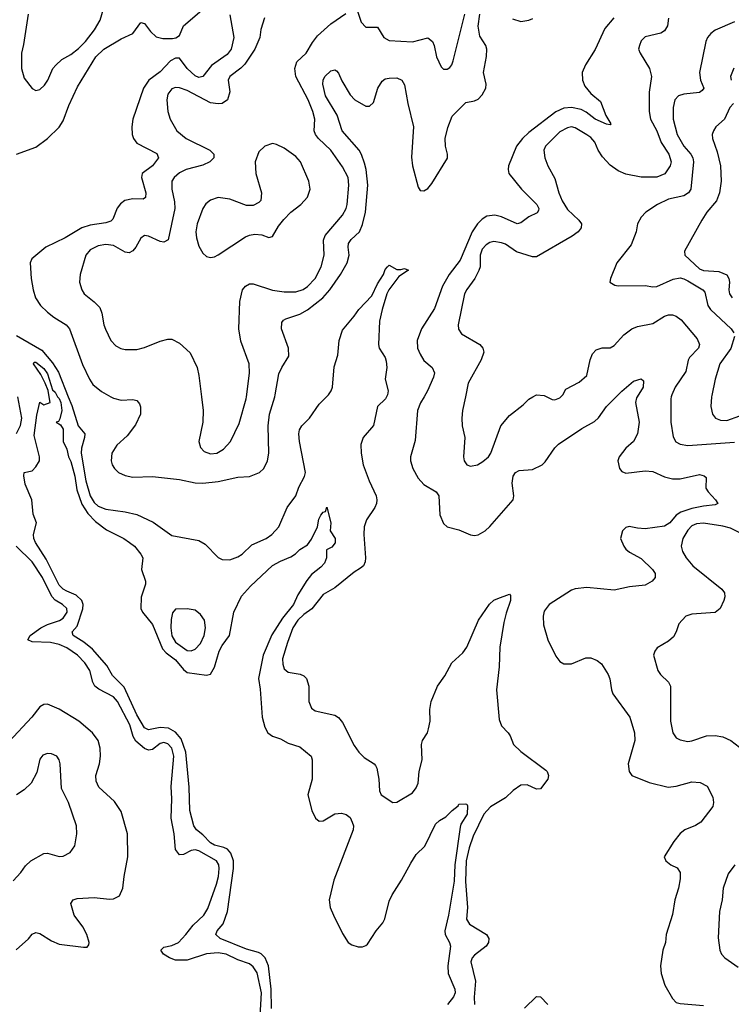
# Model space of a CAD drawing. Header units: inches. Extents: x 2323201 to 2563958, y 895391 to 1023096.
# Tile 14 of 196: x 2351086 to 2354754, y 1006871 to 1011942. Entities that reach past the tile are written whole.
import ezdxf

# ---------------------------------------------------------------- set-up
doc = ezdxf.new("R2010")
doc.units = ezdxf.units.IN
doc.header["$MEASUREMENT"] = 0
doc.layers.add('C3050', color=7, linetype='Continuous')
doc.layers.add('C3051', color=7, linetype='Continuous')

msp = doc.modelspace()

# ---------------------------------------------------------------- linework, layer by layer
at = {"layer": 'C3050', "color": 5}
for points, elevation in [([(2351070, 1009810.2), (2351090, 1009852.8), (2351097.4, 1009890), (2351077.3, 1010000)], 180), ([(2352384.5, 1006850), (2352382.3, 1006950), (2352369.5, 1007069.5), (2352351.6, 1007110), (2352331.3, 1007131.3), (2352318, 1007138), (2352256, 1007156), (2352119.7, 1007210), (2352097.6, 1007230), (2352104.6, 1007250), (2352134.5, 1007285.5), (2352157.7, 1007350), (2352188.1, 1007570), (2352189, 1007610), (2352174.9, 1007650), (2352157.3, 1007670), (2352139, 1007679), (2352090, 1007690.9), (2352070, 1007702.1), (2352030, 1007743.6), (2351996.8, 1007770), (2351984.5, 1007790), (2351962.7, 1007870), (2351959.7, 1007990), (2351943.2, 1008170), (2351918.8, 1008238.8), (2351890, 1008273.5), (2351853.5, 1008293.5), (2351810, 1008297.1), (2351750, 1008284.3), (2351730, 1008295.2), (2351690, 1008361.5), (2351625, 1008505), (2351564.7, 1008564.7), (2351536.2, 1008616.2), (2351460.8, 1008700.8), (2351416.2, 1008736.2), (2351361.3, 1008770), (2351356.9, 1008790), (2351381.9, 1008818.1), (2351412.3, 1008907.7), (2351413.1, 1008930), (2351406.4, 1008950), (2351377.9, 1008977.9), (2351330, 1008998.2), (2351310.6, 1009010), (2351290, 1009030.6), (2351223.3, 1009163.3), (2351167.2, 1009250), (2351159.8, 1009270), (2351158.3, 1009290), (2351172.7, 1009350), (2351155.9, 1009395.9), (2351149.1, 1009470), (2351115.4, 1009550), (2351107.2, 1009592.8), (2351109.2, 1009610), (2351150, 1009618.3), (2351170, 1009638.8), (2351188.5, 1009670), (2351188.6, 1009690), (2351161.1, 1009801.1), (2351174.3, 1009905.7), (2351190, 1009972), (2351210, 1009958), (2351244, 1009970), (2351238.5, 1010000)], 160), ([(2351281.3, 1010000), (2351290, 1009991.8), (2351297.7, 1009970), (2351302.8, 1009930), (2351293.7, 1009886.3), (2351287.1, 1009872.9), (2351274, 1009870), (2351296, 1009856), (2351310, 1009834), (2351310.4, 1009770), (2351330, 1009730.8), (2351338.2, 1009690), (2351350, 1009666), (2351370, 1009590.5), (2351380.5, 1009520.5), (2351406.5, 1009446.5), (2351438.3, 1009398.3), (2351477.6, 1009357.6), (2351534.4, 1009314.4), (2351623.8, 1009270), (2351652.7, 1009250), (2351677.6, 1009230), (2351710.4, 1009190), (2351720.3, 1009170), (2351714.9, 1009110), (2351734.4, 1009050), (2351735.1, 1009035.1), (2351712.3, 1008967.7), (2351710.1, 1008910), (2351720.1, 1008890), (2351770, 1008828.1), (2351822.7, 1008702.7), (2351841.7, 1008681.7), (2351890, 1008644.6), (2351930, 1008595.2), (2351950, 1008580.3), (2352050, 1008566.2), (2352070, 1008571.8), (2352090, 1008607.4), (2352114.7, 1008690), (2352130, 1008718.8), (2352167.8, 1008770), (2352189.8, 1008890), (2352230, 1008973.4), (2352275.2, 1009024.8), (2352390, 1009131.2), (2352430, 1009154), (2352483.7, 1009176.3), (2352508.3, 1009191.7), (2352530, 1009214), (2352570, 1009238), (2352590, 1009266.8), (2352621.3, 1009330), (2352628.7, 1009370), (2352638, 1009390), (2352650, 1009406), (2352662, 1009410), (2352670, 1009431), (2352690.3, 1009350), (2352687.2, 1009310), (2352711.7, 1009270), (2352712.6, 1009247.4), (2352694.9, 1009225.1), (2352668.3, 1009211.7), (2352667.2, 1009170), (2352657.3, 1009142.7), (2352638, 1009122), (2352590, 1009085.3), (2352566.2, 1009053.8), (2352520.5, 1008979.5), (2352496.9, 1008930), (2352440.1, 1008859.9), (2352385.8, 1008774.2), (2352341.4, 1008670), (2352317.3, 1008550), (2352325.7, 1008494.3), (2352336, 1008350), (2352350, 1008298), (2352365.8, 1008270), (2352390, 1008252.6), (2352430, 1008238.3), (2352470, 1008216.9), (2352530, 1008196.9), (2352589.1, 1008149.1), (2352594.3, 1008130), (2352592.9, 1008030), (2352572.2, 1007950), (2352592, 1007870), (2352610.3, 1007830.3), (2352630, 1007814.4), (2352650, 1007816.5), (2352710, 1007851.7), (2352744.9, 1007855.1), (2352768.8, 1007848.8), (2352790, 1007832.7), (2352800.3, 1007810), (2352806.7, 1007790), (2352805.3, 1007770), (2352705.4, 1007510), (2352682, 1007410), (2352686, 1007370), (2352702.9, 1007330), (2352750, 1007235.5), (2352779.3, 1007190), (2352797.5, 1007177.5), (2352830, 1007167.6), (2352852.8, 1007167.2), (2352870, 1007173.4), (2352878.3, 1007181.7), (2352924.2, 1007250), (2352958.4, 1007290), (2352968.5, 1007311.5), (2352990, 1007402), (2353005.4, 1007434.6), (2353054.8, 1007510), (2353101.5, 1007598.5), (2353130, 1007642.4), (2353175.2, 1007684.8), (2353230, 1007799.3), (2353250, 1007818.4), (2353283.3, 1007836.7), (2353315.3, 1007870), (2353346.3, 1007893.7), (2353350, 1007902), (2353383.6, 1007903.6), (2353390, 1007902), (2353394, 1007894), (2353393.1, 1007850), (2353360.4, 1007799.6), (2353356.4, 1007783.6), (2353329.1, 1007590), (2353326, 1007506), (2353296.7, 1007330), (2353277.1, 1007250), (2353278.6, 1007230), (2353301.8, 1007190), (2353306, 1007170), (2353293.7, 1007070), (2353295, 1007030), (2353329.6, 1006950), (2353331, 1006930), (2353322.9, 1006910), (2353291.4, 1006870)], 160), ([(2351336.2, 1010000), (2351354.3, 1009954.3), (2351387.4, 1009850), (2351421.8, 1009810), (2351420.6, 1009790), (2351404.4, 1009735.6), (2351403.4, 1009710), (2351427.1, 1009567.1), (2351449.2, 1009489.2), (2351470, 1009455.4), (2351490, 1009435.9), (2351530, 1009420.5), (2351630, 1009406.7), (2351690, 1009393.4), (2351774.4, 1009354.4), (2351870, 1009285.1), (2352010, 1009260.5), (2352041.7, 1009241.7), (2352110, 1009172.4), (2352130, 1009161.3), (2352170, 1009160.3), (2352210, 1009174.9), (2352233.7, 1009190), (2352283.1, 1009236.9), (2352356.4, 1009270), (2352386, 1009290), (2352421.2, 1009330), (2352464.7, 1009430), (2352510, 1009490.2), (2352524.9, 1009535.1), (2352554.1, 1009590), (2352559.1, 1009610), (2352529.1, 1009770), (2352525, 1009810), (2352528, 1009830), (2352539.9, 1009850), (2352580.3, 1009890), (2352630, 1009962.3), (2352668.1, 1010000)], 180), ([(2351556.2, 1010000), (2351570, 1009992.3), (2351610, 1009982.6), (2351670, 1009986.3), (2351690, 1009980.3), (2351704.4, 1009964.4), (2351709.1, 1009949.1), (2351708.2, 1009910), (2351684, 1009856), (2351640.6, 1009799.4), (2351587.1, 1009750), (2351562, 1009710), (2351558.4, 1009670), (2351563.8, 1009650), (2351575.5, 1009630), (2351595.6, 1009610), (2351630, 1009593.9), (2351670, 1009585.4), (2351770, 1009589.5), (2351910, 1009573.7), (2351990, 1009556.6), (2352030, 1009554.6), (2352110, 1009564.1), (2352210, 1009585.5), (2352270, 1009590.2), (2352322, 1009610), (2352343.8, 1009630), (2352363.2, 1009670), (2352371.1, 1009710), (2352367.5, 1009850), (2352373.8, 1009910), (2352400.8, 1010000)], 220), ([(2352023.3, 1010000), (2352031.6, 1009930), (2352030.2, 1009869.8), (2352010.3, 1009770), (2352018.5, 1009738.5), (2352037.8, 1009717.8), (2352070, 1009705.5), (2352102.7, 1009710), (2352136.3, 1009730), (2352172.4, 1009770), (2352216.9, 1009863.1), (2352254.1, 1009990), (2352255.3, 1010000)], 240), ([(2352976.6, 1010000), (2352971.2, 1009990), (2352931, 1009950), (2352910, 1009852.9), (2352857.1, 1009790), (2352845.3, 1009754.7), (2352846.9, 1009710), (2352857.3, 1009650), (2352887.3, 1009567.3), (2352924.3, 1009490), (2352927.5, 1009470), (2352925.2, 1009450), (2352916.2, 1009430), (2352873.1, 1009366.9), (2352861, 1009330), (2352859.3, 1009290), (2352868.7, 1009171.3), (2352866.2, 1009150), (2352857.8, 1009130), (2352843, 1009117), (2352810, 1009097), (2352710, 1009016.3), (2352650, 1008981.6), (2352591.5, 1008908.5), (2352550, 1008878.9), (2352519.8, 1008850), (2352493.4, 1008810), (2352465.8, 1008734.2), (2352441.6, 1008650), (2352442.8, 1008622.8), (2352450, 1008598.9), (2352470, 1008581), (2352531.5, 1008571.5), (2352550, 1008563.6), (2352565.2, 1008550), (2352576.5, 1008510), (2352576.5, 1008430), (2352590, 1008395.5), (2352610, 1008382.6), (2352710, 1008359.5), (2352730, 1008347.7), (2352750, 1008322.8), (2352810, 1008204), (2352833.7, 1008170), (2352862.3, 1008142.3), (2352913.4, 1008110), (2352920.7, 1008100.7), (2352927.2, 1008087.2), (2352937, 1008030), (2352940.3, 1007970), (2352950, 1007950.7), (2353010, 1007910.5), (2353030, 1007912.7), (2353110, 1007960.3), (2353130, 1007986), (2353139.2, 1008010), (2353144.4, 1008070), (2353161.1, 1008130), (2353157.6, 1008210), (2353163.1, 1008230), (2353187.4, 1008270), (2353193.8, 1008290), (2353201.6, 1008330), (2353201, 1008390), (2353206.5, 1008430), (2353239.1, 1008510), (2353277.1, 1008562.9), (2353313.6, 1008630), (2353370, 1008680.5), (2353390, 1008710.5), (2353450.7, 1008850), (2353507.8, 1008932.2), (2353530, 1008953), (2353550, 1008961.2), (2353610, 1008983), (2353616.5, 1008976.5), (2353616.5, 1008950), (2353593.6, 1008886.4), (2353582.3, 1008837.7), (2353560.9, 1008710), (2353557, 1008610), (2353544.4, 1008490), (2353557.2, 1008337.2), (2353570, 1008304.9), (2353604.2, 1008270), (2353614, 1008254), (2353632, 1008210), (2353670, 1008173.1), (2353797.5, 1008077.5), (2353804.9, 1008070), (2353812.3, 1008050), (2353808.5, 1008030), (2353770, 1007981.6), (2353750, 1007979.8), (2353701.6, 1008001.6), (2353670, 1007999.5), (2353630, 1007972.3), (2353590, 1007935.4), (2353512.4, 1007887.6), (2353477.7, 1007850), (2353423.6, 1007736.4), (2353402.5, 1007677.5), (2353386.9, 1007610), (2353383.6, 1007503.6), (2353393.5, 1007370), (2353389.4, 1007310), (2353403.9, 1007283.9), (2353491.6, 1007230), (2353504.7, 1007210), (2353503.2, 1007190), (2353491.2, 1007170), (2353430, 1007123.5), (2353418.6, 1007110), (2353411.3, 1007090), (2353435.8, 1006990), (2353428.2, 1006908.2), (2353430.2, 1006870.3)], 180), ([(2353170.4, 1010000), (2353151.3, 1009968.7), (2353137.3, 1009930), (2353124.9, 1009775.1), (2353100.3, 1009690), (2353101.1, 1009670), (2353112.7, 1009630), (2353140.1, 1009580.1), (2353170, 1009549.1), (2353232.4, 1009510), (2353246, 1009490), (2353251.5, 1009391.5), (2353270, 1009348), (2353290.3, 1009330.3), (2353350, 1009314.7), (2353410, 1009289.2), (2353430, 1009286), (2353450, 1009289.2), (2353484.7, 1009310), (2353510, 1009331.6), (2353629.8, 1009470), (2353632.3, 1009490), (2353624.6, 1009555.4), (2353630, 1009591), (2353640.9, 1009610), (2353660.1, 1009619.9), (2353730, 1009626), (2353779.2, 1009650), (2353795.4, 1009664.6), (2353843.6, 1009736.4), (2353863.6, 1009756.4), (2353983.7, 1009836.3), (2354048.1, 1009871.9), (2354068.6, 1009891.4), (2354110, 1009949.2), (2354161.2, 1010000)], 220), ([(2353383.3, 1010000), (2353369.1, 1009930), (2353364.4, 1009890), (2353367.4, 1009850), (2353380.3, 1009790), (2353373.8, 1009690), (2353376.5, 1009670), (2353390, 1009648.9), (2353410, 1009643.2), (2353445.2, 1009650), (2353474.1, 1009665.9), (2353502, 1009690), (2353514.8, 1009710), (2353565.8, 1009850), (2353610, 1009904.2), (2353681.3, 1009958.7), (2353710, 1009987.7), (2353731.7, 1010000)], 240), ([(2354268.7, 1010000), (2354265.4, 1009994.6), (2354259.8, 1009970), (2354278.8, 1009870), (2354270.2, 1009810), (2354249.5, 1009770.5), (2354210, 1009734.6), (2354175.6, 1009690), (2354169.5, 1009669.5), (2354177.3, 1009630), (2354190, 1009614.6), (2354210, 1009607.3), (2354310, 1009617.9), (2354350, 1009614.6), (2354410, 1009588.6), (2354450, 1009577.6), (2354490, 1009578), (2354590, 1009599.1), (2354613.4, 1009593.4), (2354623.8, 1009583.8), (2354623, 1009530), (2354634.4, 1009510), (2354672.4, 1009470), (2354684.9, 1009450), (2354670, 1009443.1), (2354610, 1009436.8), (2354550, 1009424.3), (2354493.9, 1009406.1), (2354470.1, 1009389.9), (2354437.8, 1009350), (2354410, 1009334.3), (2354310, 1009320.4), (2354270, 1009322.6), (2354228.1, 1009331.9), (2354210, 1009327.6), (2354192.4, 1009310), (2354183.6, 1009270), (2354199.5, 1009230), (2354210, 1009215.5), (2354230, 1009200.4), (2354290, 1009167.7), (2354347.7, 1009110), (2354360.7, 1009090), (2354360.7, 1009070), (2354346.8, 1009050), (2354310.3, 1009029.7), (2354230, 1009021), (2354150, 1009004.4), (2354010, 1009018.4), (2353950, 1009010.9), (2353930, 1009003.5), (2353815.8, 1008930), (2353790, 1008895.8), (2353783.9, 1008870), (2353786.1, 1008826.1), (2353807.6, 1008747.6), (2353850, 1008664.9), (2353870, 1008637.1), (2353890, 1008625.3), (2353930, 1008624.2), (2354004.4, 1008655.6), (2354030, 1008655.3), (2354062, 1008642), (2354084.8, 1008624.8), (2354118.9, 1008570), (2354128, 1008548), (2354136.1, 1008490), (2354143.6, 1008470), (2354230.2, 1008350), (2354255.1, 1008270), (2354256.3, 1008230), (2354221.8, 1008110), (2354227.7, 1008070), (2354241.3, 1008050), (2354330, 1008014.3), (2354428.7, 1007988.7), (2354470, 1007993.9), (2354550, 1008017.6), (2354594.1, 1008014.1), (2354630, 1007995.5), (2354658, 1007938), (2354662.7, 1007910), (2354658, 1007890), (2354596.5, 1007810), (2354570, 1007792.2), (2354514, 1007770), (2354490, 1007751), (2354458.5, 1007710), (2354407.7, 1007630), (2354417.3, 1007610), (2354442.8, 1007590), (2354474.8, 1007574.8), (2354490.2, 1007550), (2354490, 1007518), (2354481.5, 1007470), (2354462.7, 1007410), (2354450, 1007334), (2354418.3, 1007230), (2354414.9, 1007190), (2354400.3, 1007150), (2354388.8, 1007070), (2354391.8, 1007030), (2354411.7, 1006970), (2354450, 1006900.7), (2354470, 1006880.4), (2354490, 1006874.9), (2354610, 1006865.4)], 220), ([(2353803.1, 1010000), (2353830, 1009986), (2353844, 1009984), (2353870, 1009994), (2353876, 1010000)], 240), ([(2354444.8, 1010000), (2354442.9, 1009990), (2354441.5, 1009870), (2354454, 1009794), (2354468.2, 1009768.2), (2354490, 1009756.5), (2354530, 1009749.2), (2354770, 1009767.1)], 240), ([(2354652.2, 1010000), (2354649.2, 1009950), (2354656.2, 1009910), (2354671.8, 1009890), (2354699, 1009879), (2354730, 1009878), (2354798.1, 1009901.9), (2354830, 1009922.5), (2354850, 1009946.8), (2354870, 1009982.9), (2354876.4, 1010000)], 260), ([(2354812, 1009292), (2354750, 1009323.2), (2354710, 1009333.9), (2354610, 1009348.5), (2354574, 1009346), (2354550, 1009335.9), (2354530, 1009313.3), (2354504.3, 1009270), (2354496.3, 1009230), (2354502.8, 1009202.8), (2354521, 1009170), (2354555.5, 1009130), (2354704.4, 1009010), (2354718.5, 1008990), (2354720.7, 1008970), (2354715, 1008950), (2354696.2, 1008910), (2354670.1, 1008889.9), (2354550, 1008880.8), (2354519.3, 1008870), (2354483.1, 1008830), (2354470.2, 1008789.8), (2354455.9, 1008764.1), (2354430, 1008740.7), (2354372.3, 1008707.7), (2354359.1, 1008690), (2354353.4, 1008670), (2354375.8, 1008590), (2354388.5, 1008570), (2354430.2, 1008530.2), (2354440.3, 1008510), (2354440.3, 1008330), (2354452.7, 1008270), (2354470, 1008244), (2354490, 1008233), (2354530, 1008224.9), (2354550, 1008227.4), (2354626, 1008254), (2354670, 1008255.8), (2354710, 1008249.3), (2354751.7, 1008230), (2354863.2, 1008143.2)], 240), ([(2352325.6, 1006810), (2352332.6, 1006930), (2352310, 1007032.6), (2352290, 1007064.5), (2352270, 1007079.2), (2352210, 1007099.4), (2352150, 1007128.9), (2352110, 1007136.7), (2352050, 1007131.7), (2351950, 1007099.2), (2351890, 1007099.2), (2351857.7, 1007110), (2351827.6, 1007130), (2351813.1, 1007150), (2351830, 1007166), (2351870, 1007173.3), (2351904, 1007190), (2351943.4, 1007230), (2351980.6, 1007279.4), (2352035.9, 1007330), (2352055.5, 1007364.5), (2352100.2, 1007490), (2352110.8, 1007530), (2352115, 1007570), (2352112.7, 1007590), (2352101.1, 1007610), (2352010, 1007661.9), (2351990, 1007666.2), (2351970, 1007662.8), (2351930, 1007642.7), (2351910, 1007640.7), (2351890, 1007668.3), (2351881.8, 1007750), (2351867, 1007830), (2351871.3, 1007930), (2351867.6, 1007992.4), (2351880.4, 1008150), (2351870.8, 1008190), (2351850, 1008213.4), (2351830, 1008219.3), (2351810, 1008214.3), (2351770, 1008183.7), (2351750, 1008179.3), (2351730, 1008188.5), (2351685.7, 1008225.7), (2351671.6, 1008250), (2351653.9, 1008310), (2351590, 1008431.2), (2351570, 1008454.2), (2351493.5, 1008493.5), (2351473.6, 1008510), (2351462.8, 1008530), (2351447.7, 1008590), (2351421.8, 1008630), (2351384.9, 1008670), (2351330, 1008707.8), (2351290, 1008725.1), (2351245.9, 1008734.1), (2351150, 1008738.2), (2351128.4, 1008748.4), (2351141.2, 1008770), (2351194.5, 1008810), (2351230, 1008827.4), (2351291.6, 1008848.4), (2351310, 1008860.4), (2351330.8, 1008890), (2351329, 1008910), (2351307, 1008930), (2351270, 1008952.3), (2351251.9, 1008971.9), (2351203.4, 1009070), (2351150.3, 1009150), (2351068.8, 1009230)], 180), ([(2351068.8, 1007151.2), (2351132.1, 1007207.9), (2351150, 1007232), (2351170, 1007240.3), (2351190, 1007235.6), (2351250, 1007197.3), (2351290, 1007180.7), (2351415.3, 1007164.7), (2351434, 1007166), (2351443.2, 1007176.8), (2351445.1, 1007190), (2351432.7, 1007230), (2351412.3, 1007270), (2351367.8, 1007330), (2351350, 1007390.8), (2351362, 1007410), (2351383.3, 1007416.7), (2351470, 1007420.9), (2351550, 1007412.3), (2351570, 1007414), (2351601.6, 1007430), (2351618.3, 1007470), (2351624.8, 1007530), (2351644.1, 1007630), (2351642.6, 1007750), (2351610, 1007864.5), (2351575.8, 1007915.8), (2351494.6, 1007990), (2351479.9, 1008019.9), (2351478.1, 1008050), (2351497.4, 1008110), (2351503.4, 1008150), (2351501.5, 1008190), (2351491.2, 1008230), (2351462, 1008270), (2351390.8, 1008330), (2351290, 1008390.8), (2351230, 1008416.8), (2351210, 1008415.1), (2351190, 1008403.5), (2351148.4, 1008350), (2351030, 1008223.1)], 220), ([(2351052.6, 1007507.4), (2351091.8, 1007550), (2351115.6, 1007584.4), (2351143.7, 1007610), (2351210, 1007648.5), (2351230, 1007648.8), (2351290, 1007632), (2351310, 1007634), (2351346.7, 1007653.3), (2351370, 1007686.8), (2351381.1, 1007750), (2351379.7, 1007790), (2351337.7, 1007910), (2351301.8, 1007981.8), (2351295.1, 1008110), (2351289.5, 1008130), (2351277.2, 1008150), (2351250, 1008161.6), (2351230, 1008162.9), (2351206.1, 1008153.9), (2351190, 1008133.2), (2351174.2, 1008065.8), (2351146, 1008010), (2351110, 1007975.4), (2351069.3, 1007950.7)], 240), ([(2354772.6, 1007590), (2354737.5, 1007542.5), (2354712.3, 1007470), (2354706.2, 1007410), (2354692.7, 1007350), (2354685.9, 1007214.1), (2354694.9, 1007150), (2354703.1, 1007130), (2354720.4, 1007110), (2354790, 1007062.3)], 240), ([(2353688.2, 1006851.8), (2353750, 1006912), (2353770.5, 1006910), (2353808.2, 1006870)], 180)]:
    msp.add_lwpolyline(points, dxfattribs=dict(at, elevation=elevation))
at = {"layer": 'C3050', "color": 5, "elevation": 180}
msp.add_lwpolyline([(2351950, 1008908.3), (2351890, 1008906.6), (2351873.5, 1008886.5), (2351867, 1008853), (2351864.6, 1008810), (2351870, 1008769.1), (2351890, 1008736.3), (2351950, 1008693), (2351970, 1008691.2), (2351990, 1008700.2), (2352017.7, 1008730), (2352037.3, 1008770), (2352044.1, 1008810), (2352039.1, 1008850), (2352018.5, 1008878.5), (2351990, 1008901.3)], close=True, dxfattribs=at)
at = {"layer": 'C3051', "color": 5}
for points, elevation in [([(2351130.2, 1011970), (2351106.5, 1011813.5), (2351095.8, 1011770), (2351095.3, 1011690), (2351110, 1011640.7), (2351150, 1011587.3), (2351170, 1011577.3), (2351190, 1011583), (2351214.3, 1011605.7), (2351231.3, 1011630), (2351256.9, 1011690), (2351271.8, 1011708.2), (2351303.6, 1011736.4), (2351350, 1011762.8), (2351390, 1011794), (2351425.5, 1011830), (2351471.9, 1011890), (2351500.6, 1011939.4), (2351538.2, 1012070)], 240), ([(2351070, 1011249.3), (2351170, 1011285.4), (2351230, 1011330.1), (2351290, 1011388.7), (2351310, 1011421.3), (2351339.8, 1011500.2), (2351384.1, 1011595.9), (2351478.2, 1011750), (2351519.8, 1011790), (2351610, 1011843), (2351669.8, 1011870.2), (2351710, 1011928.4), (2351730, 1011922), (2351760.4, 1011880.4), (2351790, 1011854.1), (2351824.6, 1011844.6), (2351874.2, 1011845.8), (2351891.9, 1011848.1), (2351910, 1011861.3), (2351931, 1011910), (2352050, 1012011.5)], 220), ([(2352810, 1012037.1), (2352846.2, 1011930), (2352870, 1011903.2), (2352930, 1011903.1), (2352962.4, 1011850), (2352990, 1011835.7), (2353110, 1011828.8), (2353190, 1011848.9), (2353214, 1011830), (2353222.4, 1011810), (2353234, 1011750), (2353258.8, 1011698.8), (2353270, 1011687.3), (2353290, 1011687.7), (2353303.3, 1011696.7), (2353314, 1011710), (2353320.7, 1011730), (2353379.7, 1011970)], 240), ([(2352170, 1011967.7), (2352189.2, 1011850), (2352176.5, 1011790), (2352156.5, 1011763.5), (2352074.5, 1011705.5), (2352030, 1011650), (2352010, 1011643.9), (2351990, 1011652.5), (2351949.9, 1011690), (2351910, 1011744), (2351890, 1011744), (2351864.1, 1011730), (2351810, 1011674.2), (2351751.1, 1011630), (2351724.6, 1011590), (2351669.7, 1011430), (2351663.6, 1011390), (2351665.7, 1011350), (2351672.2, 1011330), (2351690, 1011305.5), (2351793.1, 1011253.1), (2351802.3, 1011230), (2351771.1, 1011190), (2351717.2, 1011150), (2351713.7, 1011130), (2351736.3, 1011050), (2351734.5, 1011025.5), (2351722.4, 1011017.6), (2351670, 1011019.9), (2351629.1, 1011010.9), (2351606.2, 1010993.8), (2351588.2, 1010971.8), (2351566.1, 1010913.9), (2351556.3, 1010903.7), (2351530, 1010895.5), (2351450, 1010883.4), (2351407.2, 1010870), (2351321, 1010819), (2351220.6, 1010770), (2351149.4, 1010710.6), (2351140.2, 1010690), (2351145.6, 1010610), (2351155, 1010550), (2351167.2, 1010510), (2351194.4, 1010470), (2351230, 1010435.2), (2351261.5, 1010410), (2351326.7, 1010370), (2351343.2, 1010350), (2351410, 1010165.7), (2351445.5, 1010090), (2351463.9, 1010063.9), (2351507.2, 1010027.2), (2351556.2, 1010000)], 220), ([(2352347.8, 1011952.2), (2352329.2, 1011890.8), (2352324.7, 1011850), (2352298.2, 1011790), (2352246.8, 1011713.2), (2352226.9, 1011693.1), (2352168.7, 1011650), (2352161.1, 1011630), (2352168.7, 1011570), (2352158, 1011530), (2352129.1, 1011510.9), (2352110, 1011508.7), (2352070, 1011514.2), (2351950, 1011578), (2351910, 1011591.9), (2351890, 1011592.1), (2351870, 1011586), (2351850, 1011559.3), (2351844, 1011530), (2351850.3, 1011470), (2351862.4, 1011430), (2351897, 1011370), (2351943.7, 1011330), (2352067, 1011270), (2352086.3, 1011250), (2352087.4, 1011230), (2352066, 1011210), (2352030, 1011192.7), (2351944.4, 1011170), (2351910, 1011153.2), (2351882.8, 1011130), (2351871.3, 1011110), (2351870.2, 1011070), (2351884, 1011004), (2351885.9, 1010970), (2351852.1, 1010807.9), (2351830, 1010795.6), (2351810, 1010799.3), (2351750, 1010827.1), (2351730, 1010831.3), (2351710, 1010817), (2351684.9, 1010770), (2351670, 1010751.3), (2351650, 1010741.7), (2351630, 1010744.4), (2351570, 1010779.1), (2351530, 1010783.9), (2351490, 1010777), (2351450, 1010756.5), (2351427.9, 1010730), (2351398.4, 1010630), (2351394.9, 1010590), (2351406, 1010550), (2351418, 1010530), (2351470, 1010488.4), (2351499, 1010459), (2351510.2, 1010430.2), (2351519.7, 1010370), (2351527.9, 1010347.9), (2351556.5, 1010290), (2351581.8, 1010261.8), (2351608.4, 1010248.4), (2351630, 1010243.6), (2351690, 1010243.9), (2351730, 1010253.6), (2351810, 1010285.7), (2351850, 1010297.1), (2351870, 1010297.1), (2351910, 1010275.8), (2351965.5, 1010225.5), (2352001.7, 1010150), (2352010.3, 1010110), (2352023.3, 1010000)], 240), ([(2352255.3, 1010000), (2352270, 1010122), (2352269.7, 1010170), (2352226.8, 1010286.8), (2352216.1, 1010350), (2352221.6, 1010490), (2352235.1, 1010550), (2352250, 1010570.3), (2352270, 1010580.9), (2352290, 1010582.4), (2352390, 1010548.6), (2352450, 1010540.5), (2352510, 1010541.2), (2352547.2, 1010552.8), (2352570, 1010568.6), (2352609.9, 1010610), (2352640.9, 1010670), (2352656, 1010730), (2352652.9, 1010807.1), (2352660.4, 1010830), (2352750, 1010934.6), (2352769, 1010970), (2352774.1, 1010990), (2352783.2, 1011090), (2352778.6, 1011130), (2352750, 1011183.5), (2352690.7, 1011270), (2352626.3, 1011330), (2352610.6, 1011350), (2352603.7, 1011370), (2352607.4, 1011430), (2352598, 1011470), (2352572.9, 1011530), (2352508.8, 1011650), (2352505.2, 1011690), (2352514.2, 1011725.8), (2352563.2, 1011770), (2352595.4, 1011824.6), (2352621.8, 1011858.2), (2352690, 1011921), (2352766.5, 1011973.5)], 240), ([(2352400.8, 1010000), (2352403.7, 1010010), (2352422.6, 1010117.4), (2352437.2, 1010150), (2352474, 1010210), (2352471.2, 1010250), (2352436, 1010350), (2352438, 1010382), (2352445.6, 1010394.4), (2352458, 1010402), (2352530, 1010424.8), (2352570, 1010448.3), (2352648.7, 1010510), (2352684.3, 1010550), (2352739.9, 1010630), (2352773.9, 1010690), (2352783.6, 1010730), (2352779, 1010770), (2352781.4, 1010790), (2352794.5, 1010810), (2352837.7, 1010850), (2352853.5, 1010886.5), (2352869.2, 1010950), (2352880.1, 1011090), (2352872.2, 1011170), (2352863.8, 1011203.8), (2352848.5, 1011248.5), (2352835.8, 1011270), (2352748.6, 1011370), (2352722.1, 1011450), (2352663, 1011550), (2352649, 1011610), (2352649.8, 1011630), (2352659.8, 1011650), (2352690, 1011678.3), (2352710, 1011684.2), (2352718.6, 1011678.6), (2352730, 1011666.4), (2352746.5, 1011626.5), (2352790, 1011554.3), (2352814.3, 1011530), (2352870, 1011496.1), (2352890, 1011496.9), (2352910, 1011515.8), (2352932.4, 1011590), (2352953.9, 1011626.1), (2352970, 1011636.9), (2352990, 1011641.7), (2353030, 1011642.6), (2353055.8, 1011630), (2353070, 1011606.8), (2353087, 1011510), (2353116.6, 1011390), (2353105.5, 1011234.5), (2353110.2, 1011190), (2353139.8, 1011079.8), (2353150, 1011062.6), (2353170, 1011060.2), (2353190, 1011073.4), (2353210, 1011098.6), (2353290.6, 1011229.4), (2353292, 1011250), (2353280.7, 1011290), (2353279.4, 1011330), (2353293.3, 1011386.7), (2353314.5, 1011445.5), (2353384.9, 1011515.1), (2353430, 1011524), (2353450, 1011532.6), (2353470, 1011554.6), (2353488.1, 1011590), (2353489.8, 1011610), (2353477.5, 1011670), (2353491.7, 1011751.7), (2353493.4, 1011790), (2353488.3, 1011810), (2353457.1, 1011857.1), (2353448.9, 1011908.9), (2353457.6, 1011970)], 220), ([(2354148.3, 1011951.7), (2354102.6, 1011897.4), (2354052, 1011788), (2354002.9, 1011710), (2353984.6, 1011670), (2353986.3, 1011630), (2353999.2, 1011599.2), (2354030, 1011562.3), (2354080.6, 1011520.6), (2354108, 1011448), (2354133.5, 1011406.5), (2354130, 1011401.2), (2354110, 1011404.2), (2354052.1, 1011430), (2354006.5, 1011466.5), (2353979.4, 1011479.4), (2353930, 1011489.9), (2353890, 1011487), (2353850, 1011467.2), (2353710, 1011360.7), (2353678, 1011330), (2353647.4, 1011290), (2353606.1, 1011190), (2353603.9, 1011170), (2353607.8, 1011150), (2353672.8, 1011070), (2353752.2, 1010990), (2353762.2, 1010970), (2353760, 1010960), (2353752.9, 1010947.1), (2353710, 1010926.9), (2353670, 1010895.3), (2353650, 1010891.2), (2353570, 1010927.2), (2353535, 1010935), (2353493.4, 1010930), (2353470, 1010915.6), (2353445.6, 1010890), (2353417.9, 1010850), (2353356.1, 1010703.9), (2353300.3, 1010630), (2353265.9, 1010570), (2353224.8, 1010455.2), (2353156.6, 1010350), (2353134.5, 1010290), (2353136.2, 1010250), (2353150, 1010219.3), (2353170, 1010187), (2353212.7, 1010150), (2353223.4, 1010123.4), (2353219.4, 1010100.6), (2353188.9, 1010030), (2353170.4, 1010000)], 220), ([(2354429.4, 1011950.6), (2354425.2, 1011910), (2354410, 1011885.4), (2354390, 1011872), (2354310, 1011853), (2354290, 1011832.7), (2354280.4, 1011810), (2354276.4, 1011790), (2354283.8, 1011770), (2354331.5, 1011691.5), (2354342.6, 1011650), (2354330.9, 1011569.1), (2354330.7, 1011470), (2354337.8, 1011430), (2354370.1, 1011370), (2354391.7, 1011310), (2354432.5, 1011250), (2354444.1, 1011210), (2354439.3, 1011190), (2354411.2, 1011148.8), (2354370, 1011131.6), (2354290, 1011131.6), (2354210, 1011146.2), (2354170, 1011163.9), (2354130, 1011192.6), (2354090, 1011236), (2354068.4, 1011270), (2354050, 1011310.9), (2354030, 1011335.3), (2354010, 1011348.8), (2353950, 1011384.7), (2353930, 1011389.7), (2353910, 1011385.7), (2353870, 1011364.7), (2353795.8, 1011290), (2353788.5, 1011270), (2353793.7, 1011230), (2353808.9, 1011190), (2353843.9, 1011123.9), (2353864.2, 1011050), (2353882.6, 1011010), (2353910, 1010964), (2353967.6, 1010910), (2353981.7, 1010890), (2353980.3, 1010870), (2353964.9, 1010850), (2353933.6, 1010826.4), (2353750, 1010721.4), (2353730, 1010720.3), (2353646.9, 1010746.9), (2353590, 1010786.3), (2353570, 1010793.5), (2353530, 1010799.1), (2353510, 1010795.1), (2353490, 1010783.1), (2353470, 1010759.7), (2353459.3, 1010730), (2353459.2, 1010670), (2353452.2, 1010650), (2353432.3, 1010610), (2353390, 1010552.8), (2353378.9, 1010530), (2353345.4, 1010370), (2353348.7, 1010348.7), (2353364.2, 1010324.2), (2353457, 1010270), (2353472.9, 1010250), (2353478, 1010230), (2353465, 1010190), (2353397.6, 1010070), (2353383.3, 1010000)], 240), ([(2353626.1, 1011946.1), (2353670, 1011932.1), (2353710, 1011938.9), (2353731, 1011949)], 220), ([(2354770, 1011931.3), (2354671.1, 1011888.9), (2354648.2, 1011871.8), (2354631.8, 1011850), (2354622.7, 1011830), (2354590.2, 1011670), (2354595, 1011630), (2354611.8, 1011590), (2354603.4, 1011576.6), (2354590, 1011567.4), (2354510, 1011558.3), (2354481.3, 1011550), (2354462, 1011530), (2354454.2, 1011490), (2354453.7, 1011430), (2354474.3, 1011350), (2354510, 1011290.2), (2354544.7, 1011250), (2354555.9, 1011230), (2354558.9, 1011210), (2354545.9, 1011070), (2354532.8, 1011050), (2354510, 1011034.9), (2354430, 1011018.4), (2354372.7, 1010990), (2354313.4, 1010950), (2354290, 1010924.5), (2354270.4, 1010890), (2354263.7, 1010850), (2354237, 1010783), (2354164.4, 1010690), (2354130.5, 1010610), (2354127.7, 1010590), (2354154.4, 1010574.4), (2354170, 1010572.2), (2354310, 1010572.9), (2354350, 1010567.1), (2354370, 1010568.4), (2354453.4, 1010606.6), (2354490, 1010612.4), (2354510, 1010608.1), (2354530, 1010597.1), (2354606.7, 1010550), (2354618, 1010538), (2354633.7, 1010470), (2354646.2, 1010450), (2354752.8, 1010350), (2354767.7, 1010330)], 260), ([(2354767.3, 1011692.7), (2354749.5, 1011650), (2354754, 1011630)], 280), ([(2354764.4, 1011510), (2354746.5, 1011490), (2354718.4, 1011430), (2354674.4, 1011390), (2354661.7, 1011370), (2354655.6, 1011350), (2354656.5, 1011330), (2354680.8, 1011260.8), (2354697.8, 1011190), (2354702, 1011110), (2354692.6, 1011050), (2354677.5, 1011010), (2354628, 1010950), (2354601.3, 1010910), (2354512, 1010750), (2354513.7, 1010730), (2354590, 1010659.8), (2354610.1, 1010650.1), (2354690, 1010645), (2354730, 1010627.9), (2354741.8, 1010610), (2354745, 1010590), (2354741, 1010550), (2354744.4, 1010530), (2354757.5, 1010510)], 280), ([(2352668.1, 1010000), (2352678.2, 1010010), (2352692, 1010030), (2352698.8, 1010050), (2352706.3, 1010153.7), (2352725.5, 1010214.5), (2352733.1, 1010290), (2352750, 1010343), (2352810, 1010414.4), (2352834.2, 1010450), (2352900.4, 1010519.6), (2352930, 1010581.5), (2352961.2, 1010630), (2352970, 1010656.3), (2352982, 1010670), (2352990, 1010677.1), (2353030, 1010655.3), (2353050, 1010654.9), (2353070, 1010660.7), (2353090, 1010652), (2353040.4, 1010619.6), (2352989.6, 1010550.4), (2352978.6, 1010530), (2352954, 1010450), (2352940.2, 1010390), (2352934.8, 1010270), (2352938.7, 1010250), (2352970, 1010202.3), (2352975.9, 1010184.1), (2352979.3, 1010150), (2352970.5, 1010090), (2352985, 1010030), (2352981.9, 1010010), (2352976.6, 1010000)], 180), ([(2353876, 1010000), (2353886, 1010010), (2353901.4, 1010038.6), (2353970, 1010075.8), (2354009.6, 1010110), (2354026.9, 1010190), (2354039.3, 1010220.7), (2354058, 1010242), (2354088.7, 1010251.3), (2354130, 1010252.6), (2354150, 1010264.4), (2354200.7, 1010319.3), (2354241.1, 1010350), (2354270, 1010361.7), (2354350, 1010378.1), (2354410, 1010415), (2354430, 1010422), (2354450, 1010422.6), (2354470, 1010415.5), (2354495.9, 1010395.9), (2354578.5, 1010298.5), (2354589.3, 1010270), (2354585.2, 1010250), (2354538.1, 1010201.9), (2354531.3, 1010188.7), (2354518.7, 1010130), (2354465.3, 1010050), (2354446.7, 1010010), (2354444.8, 1010000)], 240), ([(2351070, 1010315.8), (2351199.9, 1010239.9), (2351255.6, 1010175.6), (2351286, 1010126), (2351336.2, 1010000)], 180), ([(2354770.9, 1010310), (2354751.3, 1010248.7), (2354694.4, 1010170), (2354670.2, 1010090.3), (2354652.7, 1010007.3), (2354652.2, 1010000)], 260), ([(2351238.5, 1010000), (2351232.5, 1010032.5), (2351217.6, 1010070), (2351194.8, 1010114.8), (2351157, 1010170), (2351161, 1010179), (2351170, 1010178.7), (2351210, 1010146.3), (2351230, 1010119), (2351255.5, 1010035.5), (2351270, 1010024.2), (2351280.6, 1010000.6), (2351281.3, 1010000)], 160), ([(2354161.2, 1010000), (2354190, 1010028.5), (2354250, 1010081.1), (2354290, 1010092.7), (2354302, 1010082), (2354299.3, 1010050), (2354268.7, 1010000)], 220), ([(2353731.7, 1010000), (2353750.7, 1010010.7), (2353790, 1010006.8), (2353803.1, 1010000)], 240)]:
    msp.add_lwpolyline(points, dxfattribs=dict(at, elevation=elevation))
at = {"layer": 'C3051', "color": 5, "elevation": 260}
msp.add_lwpolyline([(2352390, 1011304.7), (2352350, 1011291.2), (2352318.4, 1011261.6), (2352300.2, 1011210), (2352303.2, 1011150), (2352331.8, 1011050), (2352328.5, 1011011.5), (2352318.9, 1011001.1), (2352290, 1010985.1), (2352254.6, 1010985.4), (2352170, 1011017.7), (2352110, 1011026), (2352070, 1011012.4), (2352046.4, 1010993.6), (2352030, 1010969.6), (2352000.6, 1010890), (2351994.7, 1010850), (2351997.8, 1010817.8), (2352010, 1010776.3), (2352030, 1010739.3), (2352050, 1010722.4), (2352070, 1010717.6), (2352090, 1010721.3), (2352110, 1010730.3), (2352250, 1010823.7), (2352270, 1010832.4), (2352298, 1010838), (2352334, 1010834), (2352370, 1010820.7), (2352390, 1010824.7), (2352421, 1010879), (2352447.1, 1010912.9), (2352484.5, 1010950), (2352534.7, 1010990), (2352570, 1011028.5), (2352583.5, 1011070), (2352576.8, 1011110), (2352533.3, 1011210), (2352510, 1011237.6), (2352450, 1011280.4), (2352410, 1011299.7)], close=True, dxfattribs=at)

doc.saveas('drawing.dxf')
